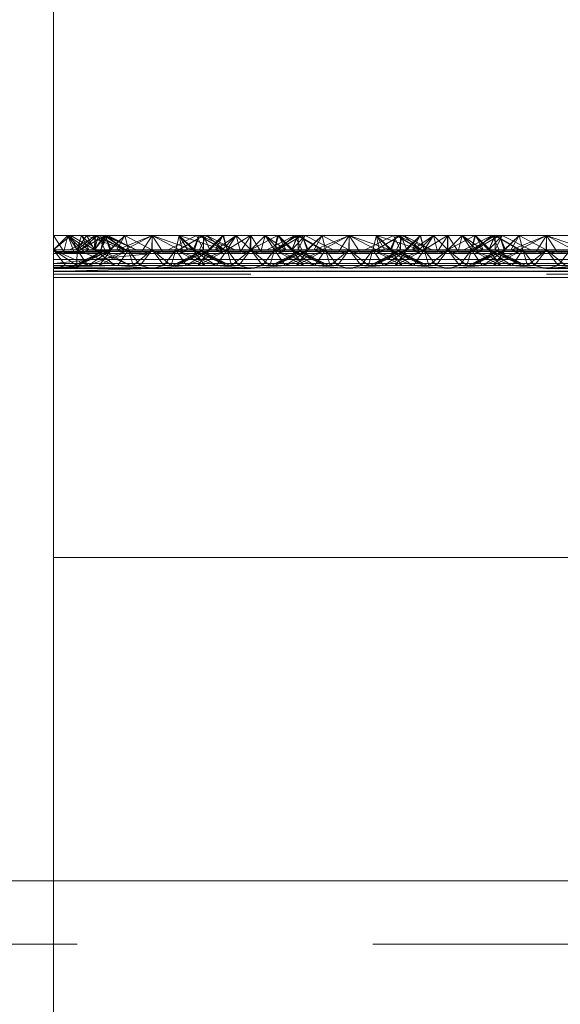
# Paper-space layout 'Layout1' of a CAD drawing. Extents: x -2 to 1033, y -36 to 596.
# Tile 89 of 182: x 698.28 to 699.66, y 459.25 to 461.74. Entities that reach past the tile are written whole.
import ezdxf

# ---------------------------------------------------------------- set-up
doc = ezdxf.new("R2010")
doc.units = 0
doc.linetypes.add('ACAD_ISO02W100', pattern=[15, 12, -3])
doc.linetypes.add('ACAD_ISO04W100', pattern=[30.5, 24, -3, 0.5, -3])
doc.layers.add('SS_1.ET-HALA_TaO-JD-LAVKA-ZEBRIK', color=9, linetype='CONTINUOUS', lineweight=13)

psp = doc.layouts.get("Layout1")

# ---------------------------------------------------------------- linework, layer by layer
at = {"layer": 'SS_1.ET-HALA_TaO-JD-LAVKA-ZEBRIK', "color": 5, "linetype": 'Continuous', "ltscale": 0.25}
for p, q in [((698.3704, 452.1604), (698.3704, 498.1604)), ((698.4145, 461.1962), (698.3704, 461.1962)), ((698.3704, 461.1604), (698.4145, 461.1962)), ((698.4825, 461.1962), (698.4109, 461.1604)), ((698.4456, 461.1777), (698.4145, 461.1962)), ((698.454, 461.1962), (698.4145, 461.1962)), ((698.501, 461.1962), (698.4383, 461.1604)), ((698.4825, 461.1962), (698.4383, 461.1604)), ((698.4604, 461.1851), (698.454, 461.1962)), ((698.4704, 461.1901), (698.454, 461.1962)), ((698.4825, 461.1962), (698.454, 461.1962)), ((698.501, 461.1962), (698.4825, 461.1962)), ((698.501, 461.1962), (698.5133, 461.1604)), ((698.5514, 461.1962), (698.501, 461.1962)), ((698.5514, 461.1962), (698.5133, 461.1604)), ((698.5301, 461.1596), (698.6204, 461.1962)), ((698.5514, 461.1962), (698.5301, 461.1596)), ((698.6204, 461.1962), (698.5437, 461.1562)), ((698.6204, 461.1962), (698.5514, 461.1962)), ((698.6204, 461.1962), (698.5943, 461.1562)), ((698.6204, 461.1962), (698.6464, 461.1562)), ((698.6971, 461.1562), (698.6204, 461.1962)), ((698.6893, 461.1962), (698.6204, 461.1962)), ((698.6893, 461.1962), (698.6971, 461.1562)), ((698.6893, 461.1962), (698.7107, 461.1596)), ((698.7275, 461.1604), (698.6893, 461.1962)), ((698.7398, 461.1962), (698.6893, 461.1962)), ((698.7275, 461.1604), (698.7398, 461.1962)), ((698.803, 461.1604), (698.7398, 461.1962)), ((698.7583, 461.1962), (698.7398, 461.1962)), ((698.803, 461.1604), (698.7583, 461.1962)), ((698.8298, 461.1604), (698.7583, 461.1962)), ((698.8011, 461.1962), (698.7583, 461.1962)), ((698.8011, 461.1962), (698.7867, 461.182)), ((698.8697, 461.1962), (698.8011, 461.1962)), ((698.8697, 461.1962), (698.8694, 461.1604)), ((698.9386, 461.1962), (698.8697, 461.1962)), ((698.9825, 461.1962), (698.9109, 461.1604)), ((699.001, 461.1962), (698.9383, 461.1604)), ((698.9825, 461.1962), (698.9383, 461.1604)), ((698.9386, 461.1962), (698.9531, 461.1815)), ((698.9825, 461.1962), (698.9386, 461.1962)), ((699.001, 461.1962), (698.9825, 461.1962)), ((699.001, 461.1962), (699.0133, 461.1604)), ((699.0514, 461.1962), (699.001, 461.1962)), ((699.0514, 461.1962), (699.0133, 461.1604)), ((699.0301, 461.1596), (699.1204, 461.1962)), ((699.0514, 461.1962), (699.0301, 461.1596)), ((699.0437, 461.1562), (699.1204, 461.1962)), ((699.1204, 461.1962), (699.0514, 461.1962)), ((699.1204, 461.1962), (699.0943, 461.1562)), ((699.1204, 461.1962), (699.1464, 461.1562)), ((699.1204, 461.1962), (699.1971, 461.1562)), ((699.1893, 461.1962), (699.1204, 461.1962)), ((699.1893, 461.1962), (699.1971, 461.1562)), ((699.2107, 461.1596), (699.1893, 461.1962)), ((699.2275, 461.1604), (699.1893, 461.1962)), ((699.2398, 461.1962), (699.1893, 461.1962)), ((699.2275, 461.1604), (699.2398, 461.1962)), ((699.303, 461.1604), (699.2398, 461.1962)), ((699.2583, 461.1962), (699.2398, 461.1962)), ((699.303, 461.1604), (699.2583, 461.1962)), ((699.3298, 461.1604), (699.2583, 461.1962)), ((699.3011, 461.1962), (699.2583, 461.1962)), ((699.2867, 461.182), (699.3011, 461.1962)), ((699.3697, 461.1962), (699.3011, 461.1962)), ((699.3697, 461.1962), (699.3694, 461.1604)), ((699.4386, 461.1962), (699.3697, 461.1962)), ((699.4825, 461.1962), (699.4109, 461.1604)), ((699.501, 461.1962), (699.4383, 461.1604)), ((699.4825, 461.1962), (699.4383, 461.1604)), ((699.4386, 461.1962), (699.4531, 461.1815)), ((699.4825, 461.1962), (699.4386, 461.1962)), ((699.501, 461.1962), (699.4825, 461.1962)), ((699.501, 461.1962), (699.5133, 461.1604)), ((699.5514, 461.1962), (699.501, 461.1962)), ((699.5514, 461.1962), (699.5133, 461.1604)), ((699.5301, 461.1596), (699.6204, 461.1962)), ((699.5514, 461.1962), (699.5301, 461.1596)), ((699.5437, 461.1562), (699.6204, 461.1962)), ((699.6204, 461.1962), (699.5514, 461.1962)), ((699.6204, 461.1962), (699.5943, 461.1562)), ((699.6204, 461.1962), (699.6464, 461.1562)), ((699.6204, 461.1962), (699.6971, 461.1562)), ((699.6893, 461.1962), (699.6204, 461.1962)), ((698.3704, 461.1604), (698.5301, 461.1596)), ((698.5133, 461.1604), (698.3704, 461.1604)), ((698.5301, 461.1596), (698.3704, 461.151)), ((698.5437, 461.1562), (698.3704, 461.151)), ((698.5133, 461.1604), (698.5301, 461.1596)), ((698.5301, 461.1596), (698.5437, 461.1562)), ((698.5437, 461.1562), (698.6204, 461.1509)), ((698.5437, 461.1562), (698.5943, 461.1562)), ((698.5943, 461.1562), (698.6204, 461.1509)), ((698.5943, 461.1562), (698.6464, 461.1562)), ((698.6971, 461.1562), (698.6204, 461.1509)), ((698.6464, 461.1562), (698.6204, 461.1509)), ((698.6464, 461.1562), (698.6971, 461.1562)), ((698.7107, 461.1596), (698.6971, 461.1562)), ((698.6971, 461.1562), (699.0437, 461.1562)), ((698.7107, 461.1596), (698.7275, 461.1604)), ((698.7107, 461.1596), (699.0301, 461.1596)), ((699.0133, 461.1604), (698.7275, 461.1604)), ((699.0301, 461.1596), (699.0133, 461.1604)), ((699.0301, 461.1596), (699.0437, 461.1562)), ((699.1204, 461.1509), (699.0437, 461.1562)), ((699.0437, 461.1562), (699.0943, 461.1562)), ((699.0943, 461.1562), (699.1204, 461.1509)), ((699.0943, 461.1562), (699.1464, 461.1562)), ((699.1204, 461.1509), (699.1971, 461.1562)), ((699.1464, 461.1562), (699.1204, 461.1509)), ((699.1464, 461.1562), (699.1971, 461.1562)), ((699.1971, 461.1562), (699.2107, 461.1596)), ((699.1971, 461.1562), (699.5437, 461.1562)), ((699.2275, 461.1604), (699.2107, 461.1596)), ((699.2107, 461.1596), (699.5301, 461.1596)), ((699.5133, 461.1604), (699.2275, 461.1604)), ((699.5301, 461.1596), (699.5133, 461.1604)), ((699.5301, 461.1596), (699.5437, 461.1562)), ((699.5437, 461.1562), (699.6204, 461.1509)), ((699.5437, 461.1562), (699.5943, 461.1562)), ((699.5943, 461.1562), (699.6204, 461.1509)), ((699.5943, 461.1562), (699.6464, 461.1562)), ((699.6204, 461.1509), (699.6971, 461.1562)), ((699.6464, 461.1562), (699.6204, 461.1509)), ((699.6464, 461.1562), (699.6971, 461.1562)), ((698.6204, 461.1509), (698.3704, 461.151)), ((698.6204, 461.1509), (698.3704, 461.1254)), ((706.1204, 461.1509), (698.6204, 461.1509)), ((698.3704, 461.1254), (706.3704, 461.1254)), ((706.3704, 461.0904), (698.3704, 461.0904)), ((698.3704, 460.3804), (706.3704, 460.3804)), ((698.3704, 459.5604), (706.3704, 459.5604))]:
    psp.add_line(p, q, dxfattribs=at)
at = {"layer": 'SS_1.ET-HALA_TaO-JD-LAVKA-ZEBRIK', "color": 9, "linetype": 'ACAD_ISO04W100', "ltscale": 0.25}
for p, q in [((698.3704, 452.1604), (698.3704, 498.1604)), ((695.4304, 459.5604), (718.6704, 459.5604))]:
    psp.add_line(p, q, dxfattribs=at)
at = {"layer": 'SS_1.ET-HALA_TaO-JD-LAVKA-ZEBRIK', "color": 9, "linetype": 'ACAD_ISO02W100', "ltscale": 0.25}
for p, q in [((698.3964, 461.1562), (698.3704, 461.1962)), ((698.3704, 461.1604), (698.4069, 461.1962)), ((698.4069, 461.1962), (698.3964, 461.1562)), ((698.4221, 461.1562), (698.4069, 461.1962)), ((698.4304, 461.1604), (698.4069, 461.1962)), ((698.4471, 461.1562), (698.4069, 461.1962)), ((698.4607, 461.1596), (698.4069, 461.1962)), ((698.4304, 461.1604), (698.4145, 461.1962)), ((698.4304, 461.1604), (698.454, 461.1962)), ((698.4628, 461.1863), (698.4304, 461.1604)), ((698.4409, 461.1962), (698.4337, 461.1718)), ((698.4388, 461.1604), (698.501, 461.1962)), ((698.4825, 461.1962), (698.4388, 461.1604)), ((698.4409, 461.1962), (698.4607, 461.1596)), ((698.4409, 461.1962), (698.4775, 461.1604)), ((698.4746, 461.1604), (698.4456, 461.1777)), ((698.4743, 461.1604), (698.454, 461.1962)), ((698.4746, 461.1604), (698.4604, 461.1851)), ((698.4751, 461.1962), (698.4628, 461.1863)), ((698.4889, 461.1833), (698.4704, 461.1901)), ((698.4743, 461.1604), (698.5033, 461.1962)), ((698.4983, 461.1962), (698.4743, 461.1604)), ((698.4743, 461.1604), (698.4847, 461.1962)), ((698.475, 461.1924), (698.4743, 461.1604)), ((698.4751, 461.1962), (698.475, 461.1924)), ((698.4751, 461.1962), (698.4775, 461.1604)), ((698.4751, 461.1962), (698.5529, 461.1604)), ((698.4825, 461.1962), (698.5004, 461.1604)), ((698.5512, 461.1604), (698.4847, 461.1962)), ((698.5512, 461.1604), (698.4889, 461.1833)), ((698.4904, 461.1604), (698.5033, 461.1962)), ((698.4983, 461.1962), (698.4935, 461.1743)), ((698.4954, 461.1705), (698.508, 461.1962)), ((698.4983, 461.1962), (698.5529, 461.1604)), ((698.4983, 461.1962), (698.5798, 461.1604)), ((698.5151, 461.1604), (698.501, 461.1962)), ((698.5165, 461.1604), (698.501, 461.1962)), ((698.5512, 461.1604), (698.5033, 461.1962)), ((698.5798, 461.1604), (698.5033, 461.1962)), ((698.5798, 461.1604), (698.508, 461.1962)), ((698.5151, 461.1604), (698.5514, 461.1962)), ((698.5514, 461.1962), (698.5604, 461.1604)), ((698.5514, 461.1962), (698.6194, 461.1604)), ((698.6194, 461.1604), (698.6204, 461.1962)), ((698.6204, 461.1962), (698.7239, 461.1604)), ((698.6204, 461.1962), (698.6204, 461.1604)), ((698.7325, 461.1962), (698.6609, 461.1604)), ((698.6893, 461.1962), (698.6804, 461.1604)), ((698.6883, 461.1604), (698.7505, 461.1962)), ((698.7509, 461.1962), (698.6888, 461.1604)), ((698.6893, 461.1962), (698.7239, 461.1604)), ((698.6893, 461.1962), (698.8009, 461.1604)), ((698.7398, 461.1962), (698.7243, 461.1604)), ((698.7325, 461.1962), (698.7454, 461.1704)), ((698.7398, 461.1962), (698.8009, 461.1604)), ((698.7398, 461.1962), (698.8298, 461.1604)), ((698.7404, 461.1604), (698.7583, 461.1962)), ((698.7509, 461.1962), (698.7504, 461.1604)), ((698.7504, 461.1604), (698.7505, 461.1806)), ((698.7542, 461.188), (698.7505, 461.1962)), ((698.7505, 461.1806), (698.7505, 461.1962)), ((698.7509, 461.1962), (698.7665, 461.1604)), ((698.7665, 461.1604), (698.7542, 461.188)), ((698.7633, 461.1604), (698.7999, 461.1962)), ((698.7867, 461.182), (698.7651, 461.1604)), ((698.8011, 461.1962), (698.7665, 461.1604)), ((698.7866, 461.182), (698.7665, 461.1604)), ((698.7801, 461.1596), (698.8338, 461.1962)), ((698.7999, 461.1962), (698.7801, 461.1596)), ((698.7999, 461.1962), (698.7866, 461.182)), ((698.8338, 461.1962), (698.7937, 461.1562)), ((698.8104, 461.1604), (698.7999, 461.1962)), ((698.8011, 461.1962), (698.8104, 461.1604)), ((698.8697, 461.1962), (698.8104, 461.1604)), ((698.8338, 461.1962), (698.8152, 461.1677)), ((698.8338, 461.1962), (698.8443, 461.1562)), ((698.8338, 461.1962), (698.8704, 461.1604)), ((698.8704, 461.1962), (698.8443, 461.1562)), ((698.8697, 461.1962), (698.8704, 461.1604)), ((698.8704, 461.1962), (698.8964, 461.1562)), ((698.9386, 461.1962), (698.8704, 461.1604)), ((698.9069, 461.1962), (698.8704, 461.1604)), ((698.8704, 461.1962), (698.8704, 461.1604)), ((698.8964, 461.1562), (698.9069, 461.1962)), ((698.9069, 461.1962), (698.9256, 461.1677)), ((698.9069, 461.1962), (698.9471, 461.1562)), ((698.9069, 461.1962), (698.9607, 461.1596)), ((698.9892, 461.1962), (698.9304, 461.1604)), ((698.9386, 461.1962), (698.9304, 461.1604)), ((698.9409, 461.1962), (698.9337, 461.1718)), ((698.9388, 461.1604), (699.001, 461.1962)), ((698.9388, 461.1604), (698.9825, 461.1962)), ((698.9409, 461.1962), (698.9607, 461.1596)), ((698.9409, 461.1962), (698.9541, 461.182)), ((698.9409, 461.1962), (698.9775, 461.1604)), ((698.9531, 461.1815), (698.9739, 461.1604)), ((698.9541, 461.182), (698.9743, 461.1604)), ((698.9743, 461.1604), (699.0083, 461.1962)), ((698.9743, 461.1604), (698.9892, 461.1962)), ((698.9867, 461.1877), (698.9743, 461.1604)), ((698.9825, 461.1962), (699.0004, 461.1604)), ((698.9906, 461.1962), (698.9867, 461.1877)), ((699.0509, 461.1604), (698.9892, 461.1962)), ((698.9905, 461.1802), (698.9904, 461.1604)), ((698.9906, 461.1962), (698.9905, 461.1802)), ((698.9906, 461.1962), (699.053, 461.1604)), ((698.9954, 461.1704), (699.0083, 461.1962)), ((699.0151, 461.1604), (699.001, 461.1962)), ((699.0165, 461.1604), (699.001, 461.1962)), ((699.0798, 461.1604), (699.0083, 461.1962)), ((699.0151, 461.1604), (699.0514, 461.1962)), ((699.0514, 461.1962), (699.0604, 461.1604)), ((699.0514, 461.1962), (699.1194, 461.1604)), ((699.1204, 461.1962), (699.1194, 461.1604)), ((699.1204, 461.1962), (699.2239, 461.1604)), ((699.1204, 461.1962), (699.1204, 461.1604)), ((699.2325, 461.1962), (699.1609, 461.1604)), ((699.1893, 461.1962), (699.1804, 461.1604)), ((699.1883, 461.1604), (699.2505, 461.1962)), ((699.2509, 461.1962), (699.1888, 461.1604)), ((699.1893, 461.1962), (699.2239, 461.1604)), ((699.1893, 461.1962), (699.3009, 461.1604)), ((699.2398, 461.1962), (699.2243, 461.1604)), ((699.2325, 461.1962), (699.2454, 461.1704)), ((699.2398, 461.1962), (699.3009, 461.1604)), ((699.2398, 461.1962), (699.3298, 461.1604)), ((699.2404, 461.1604), (699.2583, 461.1962)), ((699.2509, 461.1962), (699.2504, 461.1604)), ((699.2504, 461.1604), (699.2505, 461.1806)), ((699.2542, 461.188), (699.2505, 461.1962)), ((699.2505, 461.1806), (699.2505, 461.1962)), ((699.2509, 461.1962), (699.2665, 461.1604)), ((699.2665, 461.1604), (699.2542, 461.188)), ((699.2633, 461.1604), (699.2999, 461.1962)), ((699.2651, 461.1604), (699.2867, 461.182)), ((699.3011, 461.1962), (699.2665, 461.1604)), ((699.2665, 461.1604), (699.2866, 461.182)), ((699.2801, 461.1596), (699.3338, 461.1962)), ((699.2801, 461.1596), (699.2999, 461.1962)), ((699.2866, 461.182), (699.2999, 461.1962)), ((699.2937, 461.1562), (699.3338, 461.1962)), ((699.2999, 461.1962), (699.307, 461.1718)), ((699.3011, 461.1962), (699.3104, 461.1604)), ((699.3697, 461.1962), (699.3104, 461.1604)), ((699.3152, 461.1677), (699.3338, 461.1962)), ((699.3338, 461.1962), (699.3443, 461.1562)), ((699.3704, 461.1604), (699.3338, 461.1962)), ((699.3443, 461.1562), (699.3704, 461.1962)), ((699.3697, 461.1962), (699.3704, 461.1604)), ((699.3704, 461.1962), (699.3964, 461.1562)), ((699.4386, 461.1962), (699.3704, 461.1604)), ((699.4069, 461.1962), (699.3704, 461.1604)), ((699.3704, 461.1962), (699.3704, 461.1604)), ((699.3964, 461.1562), (699.4069, 461.1962)), ((699.4069, 461.1962), (699.4304, 461.1604)), ((699.4069, 461.1962), (699.4471, 461.1562)), ((699.4069, 461.1962), (699.4607, 461.1596)), ((699.4304, 461.1604), (699.4892, 461.1962)), ((699.4304, 461.1604), (699.4386, 461.1962)), ((699.4409, 461.1962), (699.4337, 461.1718)), ((699.4388, 461.1604), (699.501, 461.1962)), ((699.4388, 461.1604), (699.4825, 461.1962)), ((699.4409, 461.1962), (699.4607, 461.1596)), ((699.4409, 461.1962), (699.4541, 461.182)), ((699.4409, 461.1962), (699.4775, 461.1604)), ((699.4531, 461.1815), (699.4739, 461.1604)), ((699.4541, 461.182), (699.4743, 461.1604)), ((699.4743, 461.1604), (699.5083, 461.1962)), ((699.4743, 461.1604), (699.4892, 461.1962)), ((699.4867, 461.1877), (699.4743, 461.1604)), ((699.4825, 461.1962), (699.5004, 461.1604)), ((699.4906, 461.1962), (699.4867, 461.1877)), ((699.5509, 461.1604), (699.4892, 461.1962)), ((699.4905, 461.1802), (699.4904, 461.1604)), ((699.4906, 461.1962), (699.4905, 461.1802)), ((699.4906, 461.1962), (699.553, 461.1604)), ((699.4954, 461.1704), (699.5083, 461.1962)), ((699.5151, 461.1604), (699.501, 461.1962)), ((699.5165, 461.1604), (699.501, 461.1962)), ((699.5798, 461.1604), (699.5083, 461.1962)), ((699.5151, 461.1604), (699.5514, 461.1962)), ((699.5604, 461.1604), (699.5514, 461.1962)), ((699.5514, 461.1962), (699.6194, 461.1604)), ((699.6204, 461.1962), (699.6194, 461.1604)), ((699.6204, 461.1962), (699.7239, 461.1604)), ((699.6204, 461.1962), (699.6204, 461.1604)), ((698.4003, 461.1204), (698.3704, 461.1604)), ((698.4265, 461.1225), (698.3704, 461.1604)), ((698.4571, 461.1204), (698.3704, 461.1604)), ((698.3704, 461.1562), (698.3964, 461.1562)), ((698.4471, 461.1562), (698.3704, 461.1509)), ((698.3704, 461.1509), (698.4221, 461.1562)), ((698.3704, 461.1509), (698.3964, 461.1562)), ((698.3964, 461.1562), (698.4221, 461.1562)), ((698.4221, 461.1562), (698.4471, 461.1562)), ((698.4224, 461.1204), (698.5165, 461.1604)), ((698.5004, 461.1604), (698.4224, 461.1204)), ((698.4304, 461.1604), (698.4297, 461.1242)), ((698.4337, 461.1718), (698.4304, 461.1604)), ((698.4571, 461.1204), (698.4304, 461.1604)), ((698.4304, 461.1604), (698.4576, 461.1204)), ((698.527, 461.1204), (698.4304, 461.1604)), ((698.5267, 461.1204), (698.4304, 461.1604)), ((698.4324, 461.1204), (698.5165, 461.1604)), ((698.5004, 461.1604), (698.4324, 461.1204)), ((698.4607, 461.1596), (698.4471, 461.1562)), ((698.4471, 461.1562), (698.5437, 461.1562)), ((698.4588, 461.1204), (698.5604, 461.1604)), ((698.5165, 461.1604), (698.4588, 461.1204)), ((698.4775, 461.1604), (698.4607, 461.1596)), ((698.4607, 461.1596), (698.7107, 461.1596)), ((698.4743, 461.1604), (698.4848, 461.1524)), ((698.5267, 461.1204), (698.4743, 461.1604)), ((698.4743, 461.1604), (698.4884, 461.1542)), ((698.5653, 461.1204), (698.4743, 461.1604)), ((698.4848, 461.1524), (698.527, 461.1204)), ((698.4864, 461.1204), (698.5604, 461.1604)), ((698.5165, 461.1604), (698.4864, 461.1204)), ((698.4884, 461.1542), (698.5654, 461.1204)), ((698.4935, 461.1743), (698.4904, 461.1604)), ((698.4904, 461.1604), (698.4954, 461.1705)), ((698.4953, 461.1578), (698.4904, 461.1604)), ((698.5653, 461.1204), (698.4904, 461.1604)), ((698.5654, 461.1204), (698.4953, 461.1578)), ((698.5165, 461.1604), (698.5133, 461.1604)), ((698.5604, 461.1604), (698.5165, 461.1604)), ((698.5604, 461.1604), (698.5332, 461.1204)), ((698.5604, 461.1604), (698.572, 461.1204)), ((698.5604, 461.1604), (698.5904, 461.1204)), ((698.6204, 461.1604), (698.5604, 461.1604)), ((698.572, 461.1204), (698.6204, 461.1604)), ((698.6204, 461.1604), (698.5904, 461.1204)), ((698.6204, 461.1604), (698.6503, 461.1204)), ((698.6204, 461.1604), (698.6688, 461.1204)), ((698.6804, 461.1604), (698.6204, 461.1604)), ((698.6804, 461.1604), (698.6503, 461.1204)), ((698.6804, 461.1604), (698.6688, 461.1204)), ((698.7454, 461.1579), (698.6724, 461.1204)), ((698.6724, 461.1204), (698.7522, 461.1544)), ((698.6804, 461.1604), (698.7076, 461.1204)), ((698.6804, 461.1604), (698.7543, 461.1204)), ((698.6804, 461.1604), (698.7819, 461.1204)), ((698.7243, 461.1604), (698.6804, 461.1604)), ((698.7665, 461.1604), (698.6824, 461.1204)), ((698.7504, 461.1604), (698.6824, 461.1204)), ((698.7554, 461.1527), (698.7088, 461.1204)), ((698.7243, 461.1604), (698.7543, 461.1204)), ((698.7819, 461.1204), (698.7243, 461.1604)), ((698.7243, 461.1604), (698.8084, 461.1204)), ((698.8184, 461.1204), (698.7243, 461.1604)), ((698.7275, 461.1604), (698.7243, 461.1604)), ((698.8104, 461.1604), (698.7364, 461.1204)), ((698.7665, 461.1604), (698.7364, 461.1204)), ((698.7404, 461.1604), (698.8084, 461.1204)), ((698.8184, 461.1204), (698.7404, 461.1604)), ((698.7454, 461.1704), (698.7504, 461.1604)), ((698.7504, 461.1604), (698.7454, 461.1579)), ((698.7522, 461.1544), (698.7665, 461.1604)), ((698.7665, 461.1604), (698.7554, 461.1527)), ((698.7633, 461.1604), (698.7801, 461.1596)), ((698.7708, 461.1448), (698.8104, 461.1604)), ((698.7801, 461.1596), (698.7937, 461.1562)), ((698.8104, 461.1604), (698.7923, 461.1338)), ((698.7937, 461.1562), (698.8704, 461.1509)), ((698.8152, 461.1677), (698.8104, 461.1604)), ((698.8104, 461.1604), (698.822, 461.1204)), ((698.8104, 461.1604), (698.8404, 461.1204)), ((698.8704, 461.1604), (698.822, 461.1204)), ((698.8704, 461.1604), (698.8404, 461.1204)), ((698.8443, 461.1562), (698.8704, 461.1509)), ((698.8704, 461.1604), (698.9003, 461.1204)), ((698.8704, 461.1604), (698.9188, 461.1204)), ((698.9471, 461.1562), (698.8704, 461.1509)), ((698.8964, 461.1562), (698.8704, 461.1509)), ((698.9304, 461.1604), (698.9003, 461.1204)), ((698.9304, 461.1604), (698.9188, 461.1204)), ((699.0165, 461.1604), (698.9224, 461.1204)), ((699.0004, 461.1604), (698.9224, 461.1204)), ((698.9256, 461.1677), (698.9304, 461.1604)), ((698.9337, 461.1718), (698.9304, 461.1604)), ((698.9304, 461.1604), (698.9576, 461.1204)), ((698.9304, 461.1604), (699.0043, 461.1204)), ((698.9304, 461.1604), (698.97, 461.1448)), ((698.9324, 461.1204), (699.0165, 461.1604)), ((699.0004, 461.1604), (698.9324, 461.1204)), ((698.9607, 461.1596), (698.9471, 461.1562)), ((698.9588, 461.1204), (699.0604, 461.1604)), ((699.0165, 461.1604), (698.9588, 461.1204)), ((698.9775, 461.1604), (698.9607, 461.1596)), ((699.0043, 461.1204), (698.9743, 461.1604)), ((698.9743, 461.1604), (698.9854, 461.1527)), ((699.0584, 461.1204), (698.9743, 461.1604)), ((698.9743, 461.1604), (698.9886, 461.1544)), ((698.9854, 461.1527), (699.0319, 461.1204)), ((698.9864, 461.1204), (699.0604, 461.1604)), ((698.9864, 461.1204), (699.0165, 461.1604)), ((698.9886, 461.1544), (699.0684, 461.1204)), ((698.9904, 461.1604), (698.9954, 461.1704)), ((699.0584, 461.1204), (698.9904, 461.1604)), ((698.9954, 461.1579), (698.9904, 461.1604)), ((699.0684, 461.1204), (698.9954, 461.1579)), ((699.0165, 461.1604), (699.0133, 461.1604)), ((699.0604, 461.1604), (699.0165, 461.1604)), ((699.0301, 461.1596), (699.2107, 461.1596)), ((699.0332, 461.1204), (699.0604, 461.1604)), ((699.0604, 461.1604), (699.072, 461.1204)), ((699.0604, 461.1604), (699.0904, 461.1204)), ((699.1204, 461.1604), (699.0604, 461.1604)), ((699.072, 461.1204), (699.1204, 461.1604)), ((699.1204, 461.1604), (699.0904, 461.1204)), ((699.1204, 461.1604), (699.1503, 461.1204)), ((699.1204, 461.1604), (699.1688, 461.1204)), ((699.1804, 461.1604), (699.1204, 461.1604)), ((699.1804, 461.1604), (699.1503, 461.1204)), ((699.1804, 461.1604), (699.1688, 461.1204)), ((699.2454, 461.1579), (699.1724, 461.1204)), ((699.1724, 461.1204), (699.2522, 461.1544)), ((699.1804, 461.1604), (699.2076, 461.1204)), ((699.1804, 461.1604), (699.2543, 461.1204)), ((699.1804, 461.1604), (699.2819, 461.1204)), ((699.2243, 461.1604), (699.1804, 461.1604)), ((699.2665, 461.1604), (699.1824, 461.1204)), ((699.2504, 461.1604), (699.1824, 461.1204)), ((699.2088, 461.1204), (699.2554, 461.1527)), ((699.2243, 461.1604), (699.2543, 461.1204)), ((699.2819, 461.1204), (699.2243, 461.1604)), ((699.2243, 461.1604), (699.3084, 461.1204)), ((699.3184, 461.1204), (699.2243, 461.1604)), ((699.2275, 461.1604), (699.2243, 461.1604)), ((699.3104, 461.1604), (699.2364, 461.1204)), ((699.2665, 461.1604), (699.2364, 461.1204)), ((699.2404, 461.1604), (699.3084, 461.1204)), ((699.3184, 461.1204), (699.2404, 461.1604)), ((699.2454, 461.1704), (699.2504, 461.1604)), ((699.2504, 461.1604), (699.2454, 461.1579)), ((699.2522, 461.1544), (699.2665, 461.1604)), ((699.2554, 461.1527), (699.2665, 461.1604)), ((699.2633, 461.1604), (699.2801, 461.1596)), ((699.2708, 461.1448), (699.3104, 461.1604)), ((699.2801, 461.1596), (699.2937, 461.1562)), ((699.3104, 461.1604), (699.2923, 461.1338)), ((699.2937, 461.1562), (699.3704, 461.1509)), ((699.307, 461.1718), (699.3104, 461.1604)), ((699.3104, 461.1604), (699.3152, 461.1677)), ((699.3104, 461.1604), (699.322, 461.1204)), ((699.3104, 461.1604), (699.3404, 461.1204)), ((699.3704, 461.1604), (699.322, 461.1204)), ((699.3404, 461.1204), (699.3704, 461.1604)), ((699.3443, 461.1562), (699.3704, 461.1509)), ((699.4003, 461.1204), (699.3704, 461.1604)), ((699.3704, 461.1604), (699.4188, 461.1204)), ((699.3704, 461.1509), (699.4471, 461.1562)), ((699.3704, 461.1509), (699.3964, 461.1562)), ((699.4003, 461.1204), (699.4304, 461.1604)), ((699.4188, 461.1204), (699.4304, 461.1604)), ((699.5165, 461.1604), (699.4224, 461.1204)), ((699.5004, 461.1604), (699.4224, 461.1204)), ((699.4337, 461.1718), (699.4304, 461.1604)), ((699.4304, 461.1604), (699.4576, 461.1204)), ((699.5043, 461.1204), (699.4304, 461.1604)), ((699.4304, 461.1604), (699.47, 461.1448)), ((699.4324, 461.1204), (699.5165, 461.1604)), ((699.4324, 461.1204), (699.5004, 461.1604)), ((699.4471, 461.1562), (699.4607, 461.1596)), ((699.4588, 461.1204), (699.5604, 461.1604)), ((699.4588, 461.1204), (699.5165, 461.1604)), ((699.4607, 461.1596), (699.4775, 461.1604)), ((699.5043, 461.1204), (699.4743, 461.1604)), ((699.4743, 461.1604), (699.4854, 461.1527)), ((699.5584, 461.1204), (699.4743, 461.1604)), ((699.4743, 461.1604), (699.4886, 461.1544)), ((699.4854, 461.1527), (699.5319, 461.1204)), ((699.5604, 461.1604), (699.4864, 461.1204)), ((699.4864, 461.1204), (699.5165, 461.1604)), ((699.4886, 461.1544), (699.5684, 461.1204)), ((699.4904, 461.1604), (699.4954, 461.1704)), ((699.5584, 461.1204), (699.4904, 461.1604)), ((699.4954, 461.1579), (699.4904, 461.1604)), ((699.5684, 461.1204), (699.4954, 461.1579)), ((699.5165, 461.1604), (699.5133, 461.1604)), ((699.5604, 461.1604), (699.5165, 461.1604)), ((699.5301, 461.1596), (699.7107, 461.1596)), ((699.5332, 461.1204), (699.5604, 461.1604)), ((699.572, 461.1204), (699.5604, 461.1604)), ((699.5604, 461.1604), (699.5904, 461.1204)), ((699.6204, 461.1604), (699.5604, 461.1604)), ((699.572, 461.1204), (699.6204, 461.1604)), ((699.6204, 461.1604), (699.5904, 461.1204)), ((699.6204, 461.1604), (699.6503, 461.1204)), ((699.6204, 461.1604), (699.6688, 461.1204)), ((699.6804, 461.1604), (699.6204, 461.1604)), ((699.6804, 461.1604), (699.6503, 461.1204)), ((698.6204, 461.1509), (698.3704, 461.1509)), ((698.3704, 461.1353), (706.3704, 461.1353)), ((698.7088, 461.1204), (698.7708, 461.1448)), ((698.7923, 461.1338), (698.7832, 461.1204)), ((698.97, 461.1448), (699.0319, 461.1204)), ((699.2088, 461.1204), (699.2708, 461.1448)), ((699.2923, 461.1338), (699.2832, 461.1204)), ((699.47, 461.1448), (699.5319, 461.1204)), ((698.3704, 461.1204), (698.5332, 461.1204)), ((698.5332, 461.1204), (698.3704, 461.1164)), ((698.4576, 461.1204), (698.3704, 461.1128)), ((698.4296, 461.1204), (698.3704, 461.1128)), ((698.3704, 461.1128), (698.4003, 461.1204)), ((698.6204, 461.1128), (698.3704, 461.1164)), ((698.3704, 461.1143), (706.3704, 461.1143)), ((706.3704, 461.1128), (698.3704, 461.1128)), ((698.6204, 461.1128), (698.3704, 461.1054)), ((698.3704, 461.1064), (706.3704, 461.1064)), ((698.3704, 461.1054), (706.3704, 461.1054)), ((698.4296, 461.1204), (698.4265, 461.1225)), ((698.4297, 461.1242), (698.4296, 461.1204)), ((698.5332, 461.1204), (698.6204, 461.1128)), ((698.5332, 461.1204), (698.5904, 461.1204)), ((698.5904, 461.1204), (698.6204, 461.1128)), ((698.5904, 461.1204), (698.6503, 461.1204)), ((698.7076, 461.1204), (698.6204, 461.1128)), ((698.6503, 461.1204), (698.6204, 461.1128)), ((698.6503, 461.1204), (698.7076, 461.1204)), ((698.7076, 461.1204), (699.0332, 461.1204)), ((698.7832, 461.1204), (698.8704, 461.1128)), ((698.8404, 461.1204), (698.8704, 461.1128)), ((698.9576, 461.1204), (698.8704, 461.1128)), ((698.9003, 461.1204), (698.8704, 461.1128)), ((699.1204, 461.1128), (699.0332, 461.1204)), ((699.0332, 461.1204), (699.0904, 461.1204)), ((699.0904, 461.1204), (699.1204, 461.1128)), ((699.0904, 461.1204), (699.1503, 461.1204)), ((699.1204, 461.1128), (699.2076, 461.1204)), ((699.1503, 461.1204), (699.1204, 461.1128)), ((699.1503, 461.1204), (699.2076, 461.1204)), ((699.2076, 461.1204), (699.5332, 461.1204)), ((699.2832, 461.1204), (699.3704, 461.1128)), ((699.3404, 461.1204), (699.3704, 461.1128)), ((699.3704, 461.1128), (699.4576, 461.1204)), ((699.3704, 461.1128), (699.4003, 461.1204)), ((699.5332, 461.1204), (699.6204, 461.1128)), ((699.5332, 461.1204), (699.5904, 461.1204)), ((699.5904, 461.1204), (699.6204, 461.1128)), ((699.5904, 461.1204), (699.6503, 461.1204)), ((699.6204, 461.1128), (699.7076, 461.1204)), ((699.6503, 461.1204), (699.6204, 461.1128)), ((699.6503, 461.1204), (699.7076, 461.1204)), ((706.3704, 461.0987), (698.3704, 461.0987)), ((696.9704, 459.5604), (698.3704, 459.5604)), ((695.4304, 459.4004), (718.6704, 459.4004))]:
    psp.add_line(p, q, dxfattribs=at)

doc.saveas('drawing.dxf')
